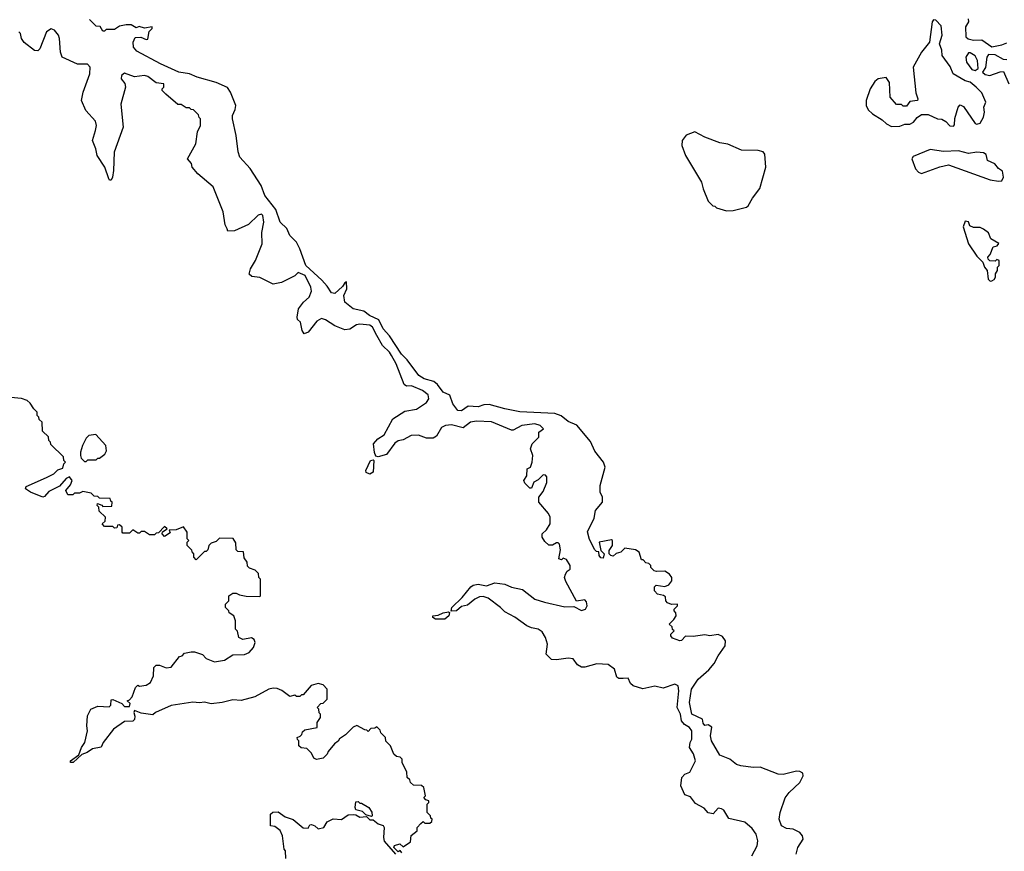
# Model space of a CAD drawing. Extents: x 2380107 to 2585170, y 384273 to 546161.
# Tile 35 of 256: x 2430946 to 2436851, y 459532 to 464519. Entities that reach past the tile are written whole.
import ezdxf

# ---------------------------------------------------------------- set-up
doc = ezdxf.new("R2010")
doc.units = 0

msp = doc.modelspace()

# ---------------------------------------------------------------- linework, layer by layer
at = {"layer": '0CON05XD'}
for points in [[(2435602.9, 459515), (2435612.9, 459555), (2435644, 459605), (2435640.8, 459625), (2435625, 459645.7), (2435585, 459665.7), (2435545, 459668.6), (2435515, 459684.4), (2435500, 459725), (2435506, 459764), (2435537.3, 459852.7), (2435561.1, 459885), (2435624.7, 459945.3), (2435644.4, 459985), (2435641.7, 460001.7), (2435625, 460011.4), (2435605, 460013.3), (2435525, 459993.6), (2435495, 459994.5), (2435386.9, 460036.9), (2435345, 460034.7), (2435270, 460045), (2435245, 460053.5), (2435205, 460083.8), (2435145, 460108.8), (2435094.6, 460195), (2435088.6, 460225), (2435095.7, 460275.7), (2435075, 460290), (2435055, 460287.5), (2435045, 460300), (2435040, 460325), (2434976.7, 460355), (2434963.1, 460425), (2434975.7, 460505), (2435015, 460564.2), (2435079.3, 460620.7), (2435111.6, 460658.4), (2435134.6, 460705), (2435176.3, 460763.7), (2435178.1, 460795), (2435160.2, 460820.2), (2435135, 460831.4), (2435085, 460824.2), (2435055, 460830), (2434985, 460820), (2434938.3, 460821.7), (2434915, 460796.7), (2434905, 460794), (2434860.7, 460810.7), (2434850, 460825), (2434850, 460835), (2434870, 460855), (2434861.7, 460861.7), (2434858.3, 460878.3), (2434840, 460895), (2434868.3, 460921.7), (2434882.5, 460945), (2434881.7, 460961.7), (2434870, 460975), (2434870, 460985), (2434890, 461005), (2434890, 461015), (2434855, 461012.5), (2434831.7, 461021.7), (2434820, 461035), (2434818.3, 461058.3), (2434807, 461067), (2434770, 461075), (2434752.5, 461095), (2434752.5, 461117.5), (2434762.5, 461127.5), (2434815, 461120), (2434839.3, 461130.7), (2434857.5, 461155), (2434857.5, 461175), (2434842.5, 461195), (2434815, 461212.5), (2434765, 461210), (2434750, 461215), (2434730, 461235), (2434730, 461245), (2434718.3, 461258.3), (2434701.7, 461261.7), (2434685, 461280), (2434675, 461280), (2434660, 461325), (2434639.3, 461339.3), (2434575, 461350), (2434550, 461325), (2434523, 461317), (2434505, 461302.5), (2434490, 461305), (2434480, 461315), (2434480, 461335), (2434500, 461365), (2434500, 461395), (2434495, 461400), (2434420, 461385), (2434430, 461335), (2434450, 461315), (2434445, 461290), (2434431.7, 461291.7), (2434420, 461305), (2434418.3, 461328.3), (2434405, 461330), (2434395, 461340), (2434362.3, 461402.3), (2434351.7, 461448.3), (2434390.5, 461529.5), (2434398.8, 461575), (2434440, 461625), (2434440, 461655), (2434427.5, 461685), (2434427.5, 461725), (2434456.1, 461836.1), (2434446.2, 461865), (2434395, 461932), (2434369.4, 461989.4), (2434287.5, 462087.5), (2434235, 462110), (2434193.9, 462143.9), (2434155, 462156.9), (2433945, 462166.7), (2433855, 462184.5), (2433761.7, 462211.7), (2433729.3, 462209.3), (2433695, 462197.5), (2433635, 462201.9), (2433595, 462174.4), (2433573.8, 462175), (2433543.3, 462215), (2433525, 462266.7), (2433485, 462286), (2433450.9, 462330.9), (2433429.3, 462349.3), (2433371.2, 462365), (2433339.2, 462385), (2433269.6, 462479.6), (2433235, 462512.5), (2433163.2, 462623.2), (2433126.5, 462665), (2433099.8, 462719.7), (2433044, 462745), (2433010.6, 462770.6), (2432945.5, 462785.5), (2432895, 462824.2), (2432890.4, 462865), (2432908.6, 462905), (2432906.2, 462946.2), (2432895, 462941.2), (2432880.9, 462919.1), (2432835, 462876.7), (2432815, 462880), (2432790.6, 462920.6), (2432757.8, 462957.8), (2432661.2, 463045), (2432626.7, 463145), (2432605.6, 463185.6), (2432566, 463225), (2432547.3, 463267.3), (2432508.8, 463305), (2432481.2, 463381.2), (2432416.2, 463465), (2432393.8, 463525), (2432327.3, 463627.3), (2432266.7, 463695), (2432255.8, 463725.8), (2432243.3, 463825), (2432221.4, 463925), (2432221.4, 463945), (2432238.9, 463981.1), (2432241.9, 464005), (2432210, 464085), (2432191.4, 464111.4), (2432125, 464142.3), (2432010, 464175), (2431965, 464194), (2431900, 464205), (2431790, 464255), (2431649.2, 464329.2), (2431628.8, 464355), (2431626.4, 464383.6), (2431638.3, 464411.7), (2431673, 464413), (2431705, 464400), (2431715, 464402.5), (2431723, 464447), (2431740, 464465), (2431740, 464475), (2431695, 464467.5), (2431662.5, 464477.5), (2431645, 464470), (2431615, 464487.5), (2431585, 464487.5), (2431545, 464480), (2431515, 464460), (2431465, 464460), (2431455, 464450), (2431445, 464450), (2431428.3, 464478.3), (2431405, 464480), (2431365, 464520)], [(2436175, 463878.8), (2436225, 463881.2), (2436255, 463892.5), (2436285, 463893.3), (2436306.7, 463905), (2436328.3, 463931.7), (2436355, 463950), (2436395, 463950), (2436450, 463925), (2436475, 463922.5), (2436499.3, 463909.3), (2436523, 463883), (2436545, 463880), (2436551.7, 463888.3), (2436553.9, 463926.1), (2436573.3, 463995), (2436585, 464007.5), (2436605, 463997.5), (2436675, 463896.7), (2436685, 463892.5), (2436705, 463897.5), (2436726.7, 463935), (2436732.5, 463965), (2436727.5, 463995), (2436740, 464025), (2436715, 464080), (2436682.5, 464115), (2436645, 464143.3), (2436615, 464151.2), (2436543.6, 464193.6), (2436525, 464237.5), (2436477.5, 464305), (2436476.4, 464336.4), (2436462.5, 464375), (2436478.8, 464425), (2436471.7, 464481.7), (2436440, 464515), (2436425, 464517.5), (2436417.5, 464505), (2436401.9, 464385), (2436355, 464324), (2436303.8, 464235), (2436319.3, 464079.3), (2436332.5, 464045), (2436330, 464035), (2436285, 464027.5), (2436265, 464000), (2436245, 464000), (2436235, 464010), (2436205, 464010), (2436166.7, 464055), (2436163, 464143), (2436141.7, 464171.7), (2436095, 464163.3), (2436075, 464148.8), (2436047.1, 464105), (2436021.4, 464035), (2436022.5, 464005), (2436035, 463977.5), (2436060, 463955), (2436118.8, 463918.8), (2436145, 463893.8), (2436175, 463878.8)], [(2436633.9, 464523.9), (2436636, 464505), (2436618.8, 464475), (2436620, 464415), (2436634.1, 464404.1), (2436665, 464396.2), (2436715, 464398), (2436775, 464356.7), (2436835, 464367.5), (2436865, 464380)], [(2435336.7, 459505), (2435368, 459565), (2435372, 459595), (2435362.5, 459635), (2435339.5, 459669.5), (2435295, 459706), (2435199.3, 459729.3), (2435168.3, 459778.3), (2435155, 459787.5), (2435135, 459790), (2435105, 459757.5), (2435075, 459763.3), (2435051.2, 459791.2), (2434998.3, 459818.3), (2434968.8, 459858.8), (2434935, 459870), (2434910, 459925), (2434915.8, 459974.2), (2434935, 459994), (2434964, 460006), (2434998.8, 460075), (2434986.8, 460116.8), (2434963.3, 460155), (2434967.5, 460185), (2434977.5, 460205), (2434976.9, 460255), (2434962.9, 460275), (2434933.3, 460293.3), (2434914.2, 460314.2), (2434908.5, 460355), (2434889.2, 460395), (2434899.5, 460495), (2434894.1, 460524.1), (2434875, 460533.8), (2434805, 460511.2), (2434755, 460522.5), (2434683.6, 460506.4), (2434623.9, 460523.9), (2434609.3, 460539.3), (2434595, 460570), (2434565, 460568.8), (2434538.3, 460568.3), (2434527, 460577), (2434512.5, 460625), (2434475, 460652.5), (2434406.4, 460656.4), (2434335, 460636.2), (2434315, 460636.2), (2434290.5, 460650.5), (2434265, 460686.7), (2434235, 460690), (2434165, 460681.2), (2434135, 460683.3), (2434103.6, 460713.6), (2434111.2, 460775), (2434100, 460815), (2434078.7, 460848.7), (2434055, 460864), (2434015, 460872), (2433986.7, 460885), (2433915, 460936.7), (2433855, 460967.5), (2433830, 460995), (2433755, 461050.6), (2433725, 461060.6), (2433702.6, 461057.4), (2433675, 461044.3), (2433631.5, 461008.5), (2433595, 461000), (2433565.5, 460974.5), (2433533, 460973), (2433538, 460995), (2433600, 461055), (2433651.7, 461118.3), (2433665, 461128.8), (2433695, 461134), (2433745, 461124.2), (2433795, 461141.2), (2433855, 461133.8), (2433895.9, 461115.9), (2433961.7, 461101.7), (2434035, 461044.2), (2434093.6, 461026.4), (2434215, 460998), (2434269.3, 460999.3), (2434315, 460976.2), (2434340, 460985), (2434350, 461005), (2434345, 461027.5), (2434335, 461040), (2434285, 461032.5), (2434220.5, 461150.5), (2434213.3, 461175), (2434218.8, 461195), (2434228.3, 461211.7), (2434246.7, 461225), (2434248, 461245), (2434225, 461282.5), (2434205, 461290), (2434195, 461280), (2434180, 461285), (2434189.2, 461340.8), (2434183.6, 461373.6), (2434175, 461382.5), (2434165, 461382.5), (2434141.7, 461368.3), (2434118.3, 461368.3), (2434095, 461390), (2434080, 461415), (2434080, 461435), (2434105, 461460), (2434126.7, 461495), (2434127.5, 461535), (2434117, 461557), (2434060, 461625), (2434060, 461655), (2434085, 461690), (2434107, 461743), (2434107, 461777), (2434098.3, 461788.3), (2434085, 461790), (2434055, 461760), (2434030, 461745), (2434015, 461710), (2434005, 461710), (2433975, 461740), (2433970, 461755), (2433987, 461783), (2433990, 461825), (2434010, 461835), (2434020, 461865), (2434022.5, 461905), (2434010, 461945), (2434013, 461957), (2434020, 461975), (2434060, 462015), (2434060, 462045), (2434087.5, 462065), (2434066.2, 462085), (2434035, 462095.6), (2433957.5, 462085), (2433905, 462057.5), (2433895, 462057.5), (2433775, 462107.1), (2433685, 462110.6), (2433650, 462105), (2433605, 462072), (2433535, 462088.9), (2433498.8, 462085), (2433476.4, 462073.6), (2433445, 462021.2), (2433425, 462009.2), (2433385, 462010), (2433337.3, 462027.3), (2433294.5, 462025.5), (2433245, 462000), (2433215, 461993.8), (2433195, 461980), (2433145, 461912.5), (2433095, 461897.5), (2433081.7, 461901.7), (2433073.3, 461923.3), (2433067.5, 461975), (2433093.3, 462005), (2433131.2, 462028.8), (2433183.9, 462126.1), (2433255, 462172.2), (2433325, 462183.6), (2433386, 462224), (2433400, 462245), (2433395, 462269.2), (2433360.8, 462295), (2433295, 462323.5), (2433265, 462321.4), (2433251.4, 462331.4), (2433203.8, 462455), (2433176.3, 462505), (2433163.9, 462525), (2433121.5, 462565), (2433087.8, 462625), (2433062, 462675), (2433045, 462686.9), (2432985, 462693.8), (2432965, 462688.8), (2432925, 462663.8), (2432895, 462659.2), (2432835, 462683.9), (2432779.8, 462719.8), (2432755, 462726.1), (2432728.1, 462711.9), (2432675, 462646), (2432652.5, 462635), (2432640, 462655), (2432630, 462705), (2432611.7, 462721.7), (2432610, 462735), (2432617.5, 462785), (2432647.5, 462825), (2432682.5, 462855), (2432695, 462890), (2432692.5, 462915), (2432657.9, 462985), (2432615, 463003.3), (2432595, 462982.5), (2432515, 462942.5), (2432465, 462932.5), (2432385, 462972.5), (2432338.3, 462978.3), (2432323, 462993), (2432330, 463025), (2432360, 463075), (2432400, 463175), (2432397, 463243), (2432410, 463305), (2432403.3, 463345), (2432395, 463353.3), (2432375, 463346), (2432318.8, 463291.2), (2432235, 463252.5), (2432195, 463250), (2432190, 463265), (2432178.3, 463288.3), (2432167, 463367), (2432107, 463517), (2432013.6, 463593.6), (2431980, 463635), (2431977, 463657), (2431952.5, 463685), (2432002.5, 463775), (2432013, 463847), (2432030, 463885), (2432030, 463925), (2432021.7, 463931.7), (2432018.3, 463948.3), (2431988.3, 463978.3), (2431975, 463980), (2431965, 463990), (2431945, 463990), (2431915, 464010), (2431895, 464010), (2431821.7, 464071.7), (2431800, 464095), (2431800, 464105), (2431810, 464115), (2431810, 464135), (2431765, 464140), (2431715, 464178.8), (2431695, 464184), (2431635, 464176), (2431575, 464198.8), (2431556.2, 464185), (2431554.2, 464165), (2431575.9, 464135.9), (2431580, 464115), (2431552.3, 464012.3), (2431566.2, 463875), (2431512.5, 463725), (2431508.8, 463615), (2431503.3, 463575), (2431495, 463557.5), (2431485, 463557.5), (2431480, 463565), (2431456, 463635), (2431410, 463705), (2431402.5, 463745), (2431383.3, 463795), (2431401.2, 463855), (2431406, 463885), (2431399.5, 463909.5), (2431343.3, 463975), (2431316.7, 464035), (2431326.2, 464085), (2431366.7, 464195), (2431367.5, 464235), (2431351.7, 464251.7), (2431293, 464253), (2431200, 464295), (2431190, 464325), (2431184, 464405), (2431178, 464425), (2431155, 464456.7), (2431135, 464463.3), (2431106.7, 464445), (2431066.7, 464345), (2431055, 464332.5), (2431033.9, 464333.9), (2430973, 464383), (2430956.7, 464405), (2430950, 464435), (2430940, 464445)], [(2436675, 464213.3), (2436693.3, 464226.7), (2436690, 464275), (2436675, 464302.5), (2436645, 464320), (2436635, 464320), (2436620, 464295), (2436624.2, 464265), (2436655, 464220), (2436675, 464213.3)], [(2436865, 464277.5), (2436845, 464280), (2436795, 464308.8), (2436755, 464310), (2436745.9, 464294.1), (2436737.3, 464232.7), (2436720, 464205), (2436735, 464190), (2436763.9, 464183.9), (2436825, 464206.7), (2436845, 464207.5), (2436877.5, 464135)], [(2435185, 463373.3), (2435225, 463373.8), (2435305, 463394), (2435315, 463402), (2435341.1, 463448.9), (2435385, 463506.2), (2435421.2, 463635), (2435415, 463712), (2435405, 463725.6), (2435375, 463734.4), (2435275, 463735.6), (2435192.4, 463772.4), (2435145, 463780), (2435054.6, 463814.6), (2434995, 463845.6), (2434943, 463827), (2434918.8, 463795), (2434916.2, 463765), (2434938.6, 463705), (2435034.2, 463545), (2435044, 463505), (2435075, 463430), (2435101.7, 463401.7), (2435115, 463400), (2435125, 463390), (2435185, 463373.3)], [(2436815, 463550), (2436835, 463553.3), (2436846.2, 463575), (2436840.5, 463610.5), (2436815, 463626.7), (2436794, 463654), (2436750, 463675), (2436741.2, 463711.2), (2436725, 463720.8), (2436685.8, 463724.2), (2436635, 463715.8), (2436575, 463732.5), (2436485, 463728), (2436405, 463741.2), (2436305, 463698.8), (2436296.2, 463685), (2436318.6, 463625), (2436336.2, 463605), (2436355, 463596), (2436463.6, 463636.4), (2436515, 463648.8), (2436765, 463558.8), (2436815, 463550)], [(2436765, 462950), (2436775, 462952.5), (2436789.3, 462960.7), (2436797.5, 462975), (2436797.5, 462995), (2436810, 463015), (2436810, 463035), (2436820, 463045), (2436820, 463075), (2436805, 463080), (2436795, 463070), (2436763, 463073), (2436753, 463083), (2436752.5, 463095), (2436765, 463110), (2436783.6, 463156.4), (2436807.5, 463162.5), (2436817, 463177), (2436770, 463205), (2436755, 463240), (2436725, 463262.5), (2436705, 463272.5), (2436665, 463272.5), (2436643.6, 463283.6), (2436635, 463307.5), (2436615, 463310), (2436603, 463277), (2436636.7, 463175), (2436685, 463100), (2436722.5, 463065), (2436732.5, 463035), (2436747.5, 463015), (2436753, 462963), (2436765, 462950)], [(2433207, 459537), (2433190, 459555), (2433193.6, 459566.4), (2433225, 459576.7), (2433245, 459560), (2433290, 459590), (2433293, 459627), (2433330, 459655), (2433330, 459675), (2433351.7, 459698.3), (2433365, 459710), (2433375, 459700), (2433405, 459700), (2433418.3, 459711.7), (2433420, 459725), (2433411.7, 459731.7), (2433410, 459745), (2433390, 459765), (2433390, 459815), (2433400, 459825), (2433400, 459835), (2433381.7, 459841.7), (2433370, 459855), (2433380, 459865), (2433370, 459915), (2433355, 459927.5), (2433308.3, 459928.3), (2433290, 459945), (2433285, 459960), (2433270, 459975), (2433267, 460007), (2433240, 460065), (2433240, 460085), (2433227, 460097), (2433205, 460100), (2433190, 460115), (2433170, 460165), (2433141.7, 460191.7), (2433140, 460215), (2433111.7, 460241.7), (2433108.3, 460258.3), (2433088.3, 460278.3), (2433075, 460270), (2433051.7, 460268.3), (2433035, 460250), (2433028.3, 460258.3), (2433015, 460260), (2432967, 460287), (2432945, 460277.5), (2432900, 460230), (2432863.6, 460206.4), (2432856.4, 460193.6), (2432833.6, 460176.4), (2432795, 460130), (2432790, 460115), (2432765, 460090), (2432725, 460082.5), (2432710.7, 460090.7), (2432695, 460120), (2432668.3, 460148.3), (2432633, 460153), (2432620, 460165), (2432620, 460195), (2432611.7, 460201.7), (2432610, 460215), (2432628.3, 460221.7), (2432638.3, 460231.7), (2432641.7, 460248.3), (2432655, 460260), (2432730, 460275), (2432730, 460305), (2432750, 460335), (2432750, 460355), (2432741.7, 460361.7), (2432740, 460385), (2432730, 460395), (2432751.7, 460418.3), (2432765, 460420), (2432790, 460445), (2432790, 460505), (2432765, 460530), (2432735, 460537.5), (2432693, 460527), (2432645, 460470), (2432635, 460470), (2432625, 460460), (2432605, 460460), (2432595, 460467.5), (2432565, 460460), (2432517, 460497), (2432489.3, 460509.3), (2432465, 460510), (2432440, 460505), (2432355, 460457.5), (2432275, 460437.5), (2432225, 460440), (2432160, 460425), (2432095, 460417.5), (2432055, 460427.5), (2432025, 460423.3), (2431985, 460427.5), (2431855, 460406.7), (2431760, 460365), (2431745, 460350), (2431675, 460361.2), (2431635, 460376.7), (2431630, 460365), (2431637, 460343), (2431635, 460322.5), (2431625, 460313.3), (2431575, 460311.2), (2431507.5, 460265), (2431446.2, 460185), (2431435, 460157.5), (2431383, 460147), (2431350, 460125), (2431317.5, 460112.5), (2431267.5, 460065), (2431250, 460065), (2431250, 460075), (2431300, 460110), (2431316.7, 460155), (2431336.7, 460185), (2431353.3, 460255), (2431347.5, 460285), (2431353.3, 460345), (2431372.5, 460385), (2431415, 460402.5), (2431481.7, 460398.3), (2431491.7, 460408.3), (2431495, 460440), (2431505, 460443.3), (2431558.3, 460418.3), (2431575, 460400), (2431605, 460400), (2431608.8, 460418.8), (2431590, 460435), (2431605, 460440), (2431620.7, 460459.3), (2431640, 460515), (2431655, 460527.5), (2431665, 460522.5), (2431705, 460527.5), (2431730, 460545), (2431747.5, 460585), (2431750, 460635), (2431765, 460647.5), (2431785, 460647.5), (2431825, 460633.3), (2431853.6, 460636.4), (2431905, 460700), (2431920, 460705), (2431935, 460720), (2431975, 460727.5), (2431995, 460727.5), (2432041.7, 460711.7), (2432065, 460687.5), (2432115, 460667.5), (2432175, 460677.5), (2432225, 460710), (2432295, 460712.5), (2432322.5, 460725), (2432347.5, 460755), (2432357.5, 460785), (2432351.7, 460801.7), (2432335, 460812.5), (2432285, 460802.5), (2432260, 460815), (2432251.7, 460851.7), (2432240, 460865), (2432240, 460915), (2432230, 460945), (2432201.7, 460961.7), (2432200, 460975), (2432180, 460995), (2432180, 461015), (2432200, 461035), (2432200, 461065), (2432225, 461080), (2432245, 461080), (2432265, 461070), (2432305, 461062.5), (2432385, 461060), (2432390, 461065), (2432390, 461165), (2432380, 461175), (2432378.3, 461198.3), (2432358.3, 461218.3), (2432325, 461230), (2432311.7, 461241.7), (2432310, 461265), (2432292.5, 461292.5), (2432288.3, 461328.3), (2432255, 461330), (2432245, 461340), (2432241.7, 461381.7), (2432227, 461407), (2432145, 461410), (2432125, 461390), (2432095, 461380), (2432080, 461365), (2432075, 461340), (2432065, 461330), (2432055, 461330), (2432005, 461280), (2431990, 461295), (2431990, 461315), (2431981.7, 461321.7), (2431978.3, 461338.3), (2431950, 461365), (2431950, 461385), (2431960, 461395), (2431950, 461405), (2431950, 461445), (2431928.3, 461478.3), (2431885, 461460), (2431841.7, 461458.3), (2431848.3, 461441.7), (2431815, 461420), (2431800, 461435), (2431801.7, 461448.3), (2431830, 461465), (2431815, 461480), (2431778.3, 461441.7), (2431765, 461440), (2431755, 461430), (2431725, 461430), (2431695, 461450), (2431675, 461450), (2431665, 461440), (2431655, 461440), (2431625, 461460), (2431605, 461440), (2431565, 461440), (2431560, 461445), (2431560, 461475), (2431545, 461490), (2431531.7, 461488.3), (2431528.3, 461471.7), (2431515, 461470), (2431505, 461480), (2431455, 461480), (2431440, 461495), (2431458.3, 461511.7), (2431460, 461535), (2431421.7, 461571.7), (2431420, 461595), (2431410, 461605), (2431411.7, 461618.3), (2431438.3, 461608.3), (2431445, 461600), (2431498.3, 461601.7), (2431500, 461625), (2431491.7, 461631.7), (2431488.3, 461648.3), (2431425, 461650), (2431415, 461660), (2431391.7, 461661.7), (2431375, 461680), (2431325, 461690), (2431305, 461680), (2431275, 461680), (2431265, 461670), (2431235, 461670), (2431222.5, 461695), (2431251.2, 461728.8), (2431261.2, 461755), (2431245, 461778), (2431225, 461768.6), (2431185, 461722), (2431121.2, 461688.8), (2431095, 461660), (2431085, 461656.7), (2431010, 461685), (2430980, 461705), (2430985, 461720), (2431107, 461773), (2431150, 461795), (2431175, 461820), (2431205, 461830), (2431210, 461855), (2431220, 461865), (2431210, 461875), (2431208.3, 461898.3), (2431131.7, 461971.7), (2431130, 461985), (2431120, 461995), (2431118.3, 462018.3), (2431081.7, 462051.7), (2431080, 462105), (2431061.7, 462121.7), (2431060, 462135), (2431050, 462145), (2431050, 462165), (2431030, 462185), (2431009.3, 462219.3), (2430990, 462235), (2430957, 462247), (2430893, 462253)], [(2431345, 461870), (2431355, 461880), (2431405, 461880), (2431415, 461890), (2431425, 461890), (2431456.4, 461913.6), (2431467, 461933), (2431462.5, 461965), (2431401.7, 462031.7), (2431360, 462025), (2431345, 462010), (2431323.3, 461965), (2431310, 461925), (2431310, 461905), (2431315, 461890), (2431335, 461870), (2431345, 461870)], [(2433045, 461794.2), (2433024.3, 461804.3), (2433021.2, 461815), (2433050, 461875), (2433065, 461880), (2433070, 461875), (2433066, 461805), (2433045, 461794.2)], [(2433495, 460923.3), (2433440, 460925), (2433422.5, 460935), (2433422.5, 460945), (2433455, 460948), (2433485, 460961.9), (2433518, 460968), (2433523.3, 460963.3), (2433520, 460945), (2433495, 460923.3)], [(2433055, 459740), (2433021.7, 459751.7), (2433001.7, 459771.7), (2432961.7, 459781.7), (2432957.5, 459795), (2432961.7, 459828.3), (2432975, 459830), (2432985, 459820), (2432995, 459820), (2433040, 459795), (2433057, 459767), (2433060, 459745), (2433055, 459740)], [(2432541.7, 459488.3), (2432540, 459535), (2432532.5, 459545), (2432522.5, 459625), (2432507, 459657), (2432475, 459680), (2432450, 459685), (2432450, 459755), (2432463, 459767), (2432495, 459768.8), (2432538.8, 459738.8), (2432585, 459723.8), (2432645, 459673.3), (2432675, 459670), (2432685, 459690), (2432695, 459692.5), (2432715.8, 459685.8), (2432735, 459667.5), (2432770, 459675), (2432790.7, 459709.3), (2432825, 459727.5), (2432875, 459722.5), (2432915, 459750), (2432945, 459752.5), (2432961.7, 459751.7), (2432985, 459737.5), (2433025, 459740), (2433045, 459720), (2433065, 459720), (2433095, 459697.5), (2433126.4, 459686.4), (2433132.5, 459675), (2433126.7, 459615), (2433132.3, 459592.3), (2433200, 459515)], [(2433237, 459523), (2433227.5, 459537.5), (2433215, 459530), (2433207, 459537)]]:
    msp.add_lwpolyline(points, dxfattribs=at)

doc.saveas('drawing.dxf')
